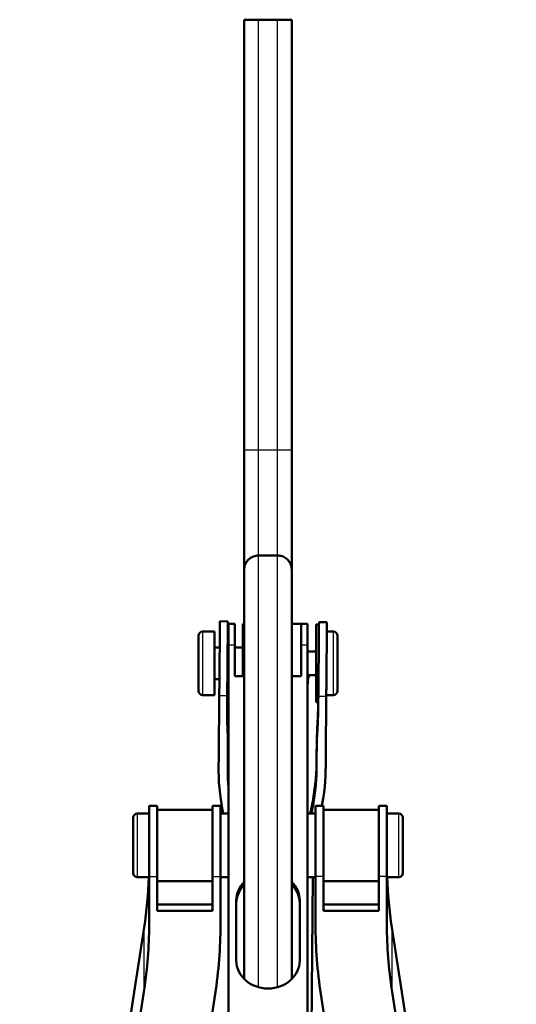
# Model space of a CAD drawing. Header units: millimetres. Extents: x 247 to 1050, y 34 to 1073.
# Tile 58 of 58: x 304 to 367, y 949 to 1073. Entities that reach past the tile are written whole.
import ezdxf

# ---------------------------------------------------------------- set-up
doc = ezdxf.new("R2010")
doc.units = ezdxf.units.MM
doc.header["$LTSCALE"] = 0.75
doc.layers.add('Visible', color=7, linetype='Continuous', lineweight=50)
doc.layers.add('Visible Narrow', color=7, linetype='Continuous', lineweight=25)

msp = doc.modelspace()

# ---------------------------------------------------------------- linework, layer by layer
at = {"layer": 'Visible', "extrusion": (-1.22465e-16, -1, 2.96673e-13)}
for p, q in [((332.18, 1018.67, -258.82), (332.18, 1072.97, -258.82)), ((336.38, 1072.97, -257.02), (333.98, 1072.97, -257.02)), ((338.18, 1018.67, -258.82), (338.18, 1072.97, -258.82)), ((333.98, 1005.39, 56.52), (336.38, 1005.39, 56.52)), ((330.11, 997.08, 62.28), (329.11, 997.09, 62.28)), ((330.18, 996.69, 62.28), (330.11, 996.69, 62.28)), ((330.18, 996.79, 62.28), (330.98, 996.79, 62.28)), ((332.18, 996.79, 61.43), (331.99, 996.79, 61.43)), ((339.38, 996.79, 61.43), (338.18, 996.79, 61.43)), ((339.38, 996.79, 62.28), (340.18, 996.79, 62.28)), ((341.61, 996.69, 61.43), (341.24, 996.69, 61.43)), ((342.61, 996.97, 62.28), (341.61, 996.98, 62.28)), ((328.43, 995.79, 62.28), (326.93, 995.79, 62.28)), ((342.6, 995.79, 61.43), (343.43, 995.79, 61.43)), ((329.08, 993.79, 62.28), (328.43, 993.79, 62.28)), ((330.18, 807.57, 165.9), (330.18, 994.13, 66.7)), ((330.98, 990.16, 68.81), (330.98, 994.13, 66.7)), ((331.99, 993.79, 62.28), (330.98, 993.79, 62.28)), ((339.38, 994.13, 66.7), (339.38, 990.16, 68.81)), ((340.18, 807.57, 165.9), (340.18, 994.13, 66.7)), ((340.18, 993.29, 61.43), (341.24, 993.29, 61.43)), ((329.05, 989.79, 62.28), (328.43, 989.79, 62.28)), ((332.18, 990.16, 68.81), (330.98, 990.16, 68.81)), ((339.38, 990.16, 68.81), (338.18, 990.16, 68.81)), ((340.18, 990.29, 61.43), (341.24, 990.29, 61.43)), ((328.43, 987.79, 62.28), (326.93, 987.79, 62.28)), ((342.53, 987.79, 61.43), (343.43, 987.79, 61.43)), ((330.18, 986.89, 62.28), (330.03, 986.89, 62.28)), ((341.5, 986.89, 61.43), (341.24, 986.89, 61.43)), ((330.12, 980.39, 56.16), (330.12, 981.17, 55.55)), ((341.31, 980.29, 56.16), (341.32, 981.08, 55.55)), ((320.18, 973.83, 74.49), (321.18, 973.83, 74.49)), ((328.18, 973.83, 74.49), (329.18, 973.83, 74.49)), ((342.18, 973.83, 74.49), (341.18, 973.83, 74.49)), ((350.18, 973.83, 74.49), (349.18, 973.83, 74.49)), ((320.18, 972.83, 74.49), (318.68, 972.83, 74.49)), ((328.18, 973.33, 74.49), (321.18, 973.33, 74.49)), ((329.18, 972.83, 74.49), (330.18, 972.83, 74.49)), ((341.18, 972.83, 74.49), (340.18, 972.83, 74.49)), ((349.18, 973.33, 74.49), (342.18, 973.33, 74.49)), ((351.68, 972.83, 74.49), (350.18, 972.83, 74.49)), ((320.18, 964.83, 74.49), (318.68, 964.83, 74.49)), ((320.18, 964.89, 77.57), (320.18, 958.8, 69.77)), ((321.18, 964.89, 77.57), (321.18, 960.58, 72.05)), ((328.18, 964.33, 74.49), (321.18, 964.33, 74.49)), ((328.18, 964.89, 77.57), (328.18, 960.58, 72.05)), ((329.18, 958.8, 69.77), (329.18, 964.89, 77.57)), ((329.18, 964.83, 74.49), (330.18, 964.83, 74.49)), ((340.83, 964.83, 36.37), (340.18, 890.16, -59.2)), ((341.18, 964.83, 74.49), (340.18, 964.83, 74.49)), ((341.18, 958.8, 69.77), (341.18, 964.89, 77.57)), ((342.18, 964.89, 77.57), (342.18, 960.58, 72.05)), ((349.18, 964.33, 74.49), (342.18, 964.33, 74.49)), ((349.18, 964.89, 77.57), (349.18, 960.58, 72.05)), ((350.18, 964.89, 77.57), (350.18, 958.8, 69.77)), ((351.68, 964.83, 74.49), (350.18, 964.83, 74.49)), ((321.18, 961.37, 71.44), (328.18, 961.37, 71.44)), ((328.15, 961.37, 58.44), (328.18, 961.54, 58.67)), ((331.18, 954.31, 87.87), (331.18, 961.91, 83.83)), ((339.18, 961.91, 83.83), (339.18, 954.31, 87.87)), ((342.2, 961.37, 58.44), (342.18, 961.54, 58.67)), ((349.18, 961.37, 71.44), (342.18, 961.37, 71.44)), ((328.18, 960.58, 72.05), (321.18, 960.58, 72.05)), ((342.18, 960.58, 72.05), (349.18, 960.58, 72.05)), ((319.55, 958.47, 53.11), (303.85, 856.73, -77.12)), ((350.81, 958.47, 53.11), (366.51, 856.73, -77.12)), ((319.55, 950.59, 59.27), (303.85, 848.85, -70.96)), ((312.81, 848.32, -71.63), (328.51, 950.07, 58.6)), ((357.55, 848.32, -71.63), (341.85, 950.07, 58.6)), ((350.81, 950.59, 59.27), (366.51, 848.85, -70.96))]:
    msp.add_line(p, q, dxfattribs=at)
for centre, start, end in [((333.98, -258.82, -1072.97), 90, 180), ((336.38, -258.82, -1072.97), 0, 90)]:
    msp.add_arc(centre, 1.8, start, end, dxfattribs=at)
at = {"layer": 'Visible', "extrusion": (-0.999962, 0.008727, -3.86829e-15)}
msp.add_arc((-994.68, 62.28, -320.4), 5.25, 38, 180, dxfattribs=at)
at = {"layer": 'Visible', "extrusion": (-0.999962, 0.008727, -1.85427e-15)}
msp.add_arc((-994.68, 62.28, -321.4), 5.25, 73.9506, 180, dxfattribs=at)
at = {"layer": 'Visible', "extrusion": (-1, 1.22465e-16, 0)}
for centre, radius, start in [((-991.79, 62.28, -330.18), 5, 118), ((-991.79, 62.28, -340.18), 5, 118), ((-991.79, 62.28, -326.43), 3.5, 0), ((-968.83, 74.49, -318.18), 3.5, 0)]:
    msp.add_arc(centre, radius, start, 180, dxfattribs=at)
at = {"layer": 'Visible', "extrusion": (-1, -1.81187e-16, -3.41508e-16)}
msp.add_arc((-991.79, 62.28, -330.98), 5, 118, 180, dxfattribs=at)
at = {"layer": 'Visible', "extrusion": (1, -1.22465e-16, 0)}
for centre, radius, end in [((991.79, 61.43, 331.99), 5, 108.9766), ((991.79, 61.43, 341.24), 4.9, 180), ((991.79, 62.28, 328.43), 4, 180), ((991.79, 61.43, 343.93), 3.5, 180), ((968.83, 74.49, 320.18), 5, 142), ((968.83, 74.49, 321.18), 5, 142)]:
    msp.add_arc(centre, radius, 0, end, dxfattribs=at)
at = {"layer": 'Visible', "extrusion": (1, 2.10602e-16, 2.92553e-16)}
msp.add_arc((991.79, 62.28, 339.38), 5, 0, 62, dxfattribs=at)
at = {"layer": 'Visible', "extrusion": (0.999962, -0.008727, 2.67171e-15)}
msp.add_arc((994.68, 62.28, 332.9), 5.25, 0, 106.0494, dxfattribs=at)
at = {"layer": 'Visible', "extrusion": (0.999962, -0.008727, 2.8221e-15)}
msp.add_arc((994.68, 62.28, 333.9), 5.25, 0, 142, dxfattribs=at)
at = {"layer": 'Visible', "extrusion": (-3.6332e-29, -2.96673e-13, -1)}
for centre, start, end in [((-326.93, 995.29, -62.28), 0, 90), ((-343.43, 995.29, -61.43), 90, 180), ((-326.93, 988.29, -62.28), 270, 0), ((-343.43, 988.29, -61.43), 180, 270), ((-318.68, 972.33, -74.49), 0, 90), ((-351.68, 972.33, -74.49), 90, 180), ((-318.68, 965.33, -74.49), 270, 0), ((-351.68, 965.33, -74.49), 180, 270)]:
    msp.add_arc(centre, 0.5, start, end, dxfattribs=at)
at = {"layer": 'Visible', "extrusion": (0.999962, -0.008727, -1.12945e-15)}
msp.add_arc((994.62, 62.28, 320.4), 2, 152.4748, 180, dxfattribs=at)
at = {"layer": 'Visible', "extrusion": (0.999962, -0.008727, 6.05361e-15)}
msp.add_arc((994.68, 62.28, 321.4), 5.25, 106.0494, 142, dxfattribs=at)
at = {"layer": 'Visible', "extrusion": (-0.999962, 0.008727, 5.04646e-15)}
msp.add_arc((-994.68, 62.28, -332.9), 5.25, 38, 73.9506, dxfattribs=at)
at = {"layer": 'Visible', "extrusion": (-1, 5.0174e-17, -9.25278e-17)}
msp.add_arc((-968.83, 74.49, -328.18), 5, 38, 180, dxfattribs=at)
at = {"layer": 'Visible', "extrusion": (1, -1.22465e-16, 1.93876e-16)}
msp.add_arc((968.83, 74.49, 329.18), 5, 0, 142, dxfattribs=at)
at = {"layer": 'Visible', "extrusion": (-1, -4.40986e-16, 1.36142e-19)}
msp.add_arc((-968.83, 74.49, -341.18), 5, 38, 180, dxfattribs=at)
at = {"layer": 'Visible', "extrusion": (1, 3.21625e-16, -3.54927e-17)}
msp.add_arc((968.83, 74.49, 342.18), 5, 0, 142, dxfattribs=at)
at = {"layer": 'Visible', "extrusion": (-1, -3.21625e-16, 1.52912e-16)}
for centre in [(-968.83, 74.49, -349.18), (-968.83, 74.49, -350.18)]:
    msp.add_arc(centre, 5, 38, 180, dxfattribs=at)
at = {"layer": 'Visible', "extrusion": (-0.006877, -0.787981, 0.615661)}
msp.add_arc((327.15, 636.96, -741.22), 4.94, 351.0396, 353.7975, dxfattribs=at)
at = {"layer": 'Visible', "extrusion": (1, 5.11948e-16, -1.88213e-28)}
msp.add_arc((968.83, 74.49, 352.18), 3.5, 0, 180, dxfattribs=at)
at = {"layer": 'Visible', "extrusion": (-7.93109e-14, -0.788011, 0.615661)}
msp.add_arc((179.18, 645.28, -722.59), 141, 354.5744, 358.7791, dxfattribs=at)
at = {"layer": 'Visible', "extrusion": (-4.39353e-14, -0.469472, -0.882948)}
msp.add_arc((335.18, -809.95, -525.61), 4, 180, 221.4096, dxfattribs=at)
at = {"layer": 'Visible', "extrusion": (9.92127e-14, -0.469472, -0.882948)}
msp.add_arc((335.18, -809.95, -524.81), 4, 180, 221.4096, dxfattribs=at)
at = {"layer": 'Visible', "extrusion": (-1.04141e-13, -0.469472, -0.882948)}
msp.add_arc((335.18, -809.95, -525.61), 4, 318.5904, 360, dxfattribs=at)
at = {"layer": 'Visible', "extrusion": (-9.90894e-14, -0.469472, -0.882948)}
msp.add_arc((335.18, -809.95, -524.81), 4, 318.5904, 360, dxfattribs=at)
at = {"layer": 'Visible', "extrusion": (3.37115e-14, -0.788011, 0.615661)}
msp.add_arc((491.18, 645.28, -722.59), 141, 181.2209, 185.4256, dxfattribs=at)
at = {"layer": 'Visible', "extrusion": (4.75635e-14, 0.788011, -0.615661)}
msp.add_arc((-179.18, 645.28, 712.59), 141, 180, 185.4256, dxfattribs=at)
at = {"layer": 'Visible', "extrusion": (-2.33626e-14, -0.788011, 0.615661)}
msp.add_arc((179.18, 645.28, -712.59), 150, 354.5744, 0, dxfattribs=at)
at = {"layer": 'Visible', "extrusion": (-1.87141e-14, -0.788011, 0.615661)}
msp.add_arc((491.18, 645.28, -712.59), 150, 180, 185.4256, dxfattribs=at)
at = {"layer": 'Visible', "extrusion": (-9.19063e-14, 0.788011, -0.615661)}
msp.add_arc((-491.18, 645.28, 712.59), 141, 354.5744, 0, dxfattribs=at)
at = {"layer": 'Visible', "extrusion": (-1.1572e-14, -0.469472, -0.882948)}
msp.add_arc((335.18, -801.35, -525.61), 4, 360, 180, dxfattribs=at)
at = {"layer": 'Visible'}
for points, knots in [([(332.18, 1003.59, -257.32), (332.18, 1005.28, -257.64), (332.18, 1006.97, -257.92), (332.18, 1011.98, -258.58), (332.18, 1015.33, -258.82), (332.18, 1018.67, -258.82)], [15.617415, 15.617415, 15.617415, 15.617415, 16.131196, 16.131196, 17.133423, 17.133423, 17.133423, 17.133423]), ([(332.18, 1003.59, 56.52), (332.18, 1003.66, 56.52), (332.18, 1003.74, 56.52), (332.2, 1003.88, 56.52), (332.21, 1003.95, 56.52), (332.27, 1004.21, 56.52), (332.35, 1004.39, 56.52), (332.56, 1004.72, 56.52), (332.69, 1004.87, 56.52), (333, 1005.11, 56.52), (333.17, 1005.21, 56.52), (333.55, 1005.35, 56.52), (333.77, 1005.39, 56.52), (333.98, 1005.39, 56.52)], [0, 0, 0, 0, 0.0215306, 0.0215306, 0.0427554, 0.0427554, 0.1012542, 0.1012542, 0.1597746, 0.1597746, 0.2181124, 0.2181124, 0.2815669, 0.2815669, 0.2815669, 0.2815669]), ([(336.38, 1005.39, 56.52), (336.57, 1005.39, 56.52), (336.77, 1005.36, 56.52), (337.14, 1005.24, 56.52), (337.31, 1005.14, 56.52), (337.62, 1004.91, 56.52), (337.76, 1004.76, 56.52), (337.98, 1004.44, 56.52), (338.06, 1004.26, 56.52), (338.13, 1003.99, 56.52), (338.15, 1003.91, 56.52), (338.17, 1003.75, 56.52), (338.18, 1003.67, 56.52), (338.18, 1003.59, 56.52)], [0, 0, 0, 0, 0.058191, 0.058191, 0.1167271, 0.1167271, 0.1752415, 0.1752415, 0.2337419, 0.2337419, 0.2574713, 0.2574713, 0.2816309, 0.2816309, 0.2816309, 0.2816309]), ([(332.18, 951.98, 84.99), (332.18, 952.46, 85.03), (332.18, 952.94, 85.1), (332.18, 955.13, 85.47), (332.18, 956.81, 85.93), (332.18, 963.56, 87.71), (332.18, 968.86, 88.6), (332.18, 976.85, 88.21), (332.18, 979.61, 87.77), (332.18, 984.04, 86.45), (332.18, 985.79, 85.75), (332.18, 990.22, 83.41), (332.18, 992.75, 81.4), (332.18, 996.81, 76.91), (332.18, 998.46, 74.46), (332.18, 1001.42, 68.65), (332.18, 1002.59, 65.14), (332.18, 1003.31, 60.74), (332.18, 1003.41, 59.9), (332.18, 1003.56, 58.21), (332.18, 1003.56, 57.37), (332.18, 1003.59, 56.52)], [1.394564, 1.394564, 1.394564, 1.394564, 1.539624, 1.539624, 2.060424, 2.060424, 3.633709, 3.633709, 4.460395, 4.460395, 5.020988, 5.020988, 5.962822, 5.962822, 6.835048, 6.835048, 7.919234, 7.919234, 8.172051, 8.172051, 8.426518, 8.426518, 8.426518, 8.426518]), ([(338.18, 1003.59, 56.52), (338.18, 1003.52, 57.71), (338.18, 1003.52, 58.91), (338.18, 1003.24, 61.27), (338.18, 1003.04, 62.43), (338.18, 1002.01, 66.99), (338.18, 1000.71, 70.31), (338.18, 997.56, 75.83), (338.18, 995.81, 78.18), (338.18, 991.38, 82.59), (338.18, 988.47, 84.54), (338.18, 983.3, 86.75), (338.18, 981.11, 87.38), (338.18, 973.78, 88.73), (338.18, 968.39, 88.5), (338.18, 960.6, 86.99), (338.18, 957.99, 86.18), (338.18, 954.22, 85.31), (338.18, 953.1, 85.09), (338.18, 951.98, 84.99)], [0, 0, 0, 0, 0.358394, 0.358394, 0.712444, 0.712444, 1.759072, 1.759072, 2.621437, 2.621437, 3.634534, 3.634534, 4.30965, 4.30965, 5.871276, 5.871276, 6.690283, 6.690283, 7.030152, 7.030152, 7.030152, 7.030152]), ([(342.52, 987.79, 61.43), (342.52, 987.79, 61.61), (342.53, 987.8, 61.79), (342.53, 987.87, 62.35), (342.53, 987.98, 62.72), (342.53, 988.21, 63.24), (342.53, 988.31, 63.42), (342.54, 988.49, 63.71), (342.54, 988.58, 63.83), (342.54, 988.78, 64.08), (342.54, 988.89, 64.2), (342.54, 989.18, 64.48), (342.54, 989.37, 64.63), (342.55, 989.99, 65.04), (342.55, 990.47, 65.24), (342.56, 991.47, 65.45), (342.57, 991.99, 65.46), (342.58, 993.02, 65.27), (342.58, 993.52, 65.07), (342.59, 994.39, 64.51), (342.59, 994.76, 64.16), (342.6, 995.32, 63.36), (342.6, 995.53, 62.93), (342.6, 995.65, 62.47), (342.6, 995.74, 62.13), (342.6, 995.79, 61.78), (342.6, 995.79, 61.43)], [-1.086622, -1.086622, -1.086622, -1.086622, -1.039704, -1.039704, -0.939305, -0.939305, -0.887064, -0.887064, -0.845816, -0.845816, -0.801336, -0.801336, -0.734694, -0.734694, -0.591108, -0.591108, -0.443098, -0.443098, -0.289803, -0.289803, -0.141104, -0.141104, 0, 0, 0, 0.105789, 0.105789, 0.105789, 0.105789]), ([(329.53, 972.83, 46.48), (329.5, 972.97, 46.66), (329.48, 973.11, 46.85), (328.89, 976.53, 51.22), (328.94, 977.26, 52.15), (328.98, 982.42, 58.75), (329.01, 985.06, 62.13), (329.03, 987.71, 65.52)], [-2.567175, -2.567175, -2.567175, -2.567175, -2.513568, -2.513568, -1.287501, -1.287501, -0.000001, -0.000001, -0.000001, -0.000001]), ([(330.1, 978, 53.11), (330.1, 978.24, 53.42), (330.1, 978.49, 53.73), (330.11, 978.97, 54.35), (330.11, 979.21, 54.65), (330.11, 979.93, 55.58), (330.12, 980.42, 56.2), (330.13, 981.87, 58.06), (330.09, 982.83, 59.29), (330.04, 984.28, 61.15), (330.03, 984.76, 61.76), (330.01, 985.73, 63), (330.02, 986.21, 63.62), (330.02, 987.03, 64.66), (330.03, 987.36, 65.09), (330.03, 987.7, 65.52)], [0, 0, 0, 0, 0.0625, 0.0625, 0.125, 0.125, 0.25, 0.25, 0.5, 0.5, 0.625, 0.625, 0.75, 0.75, 0.8362867, 0.8362867, 0.8362867, 0.8362867]), ([(330.02, 986.93, 62.91), (330.02, 986.98, 63.34), (330.02, 987.1, 63.77), (330.03, 987.34, 64.36), (330.03, 987.43, 64.53), (330.03, 987.58, 64.8), (330.03, 987.64, 64.89), (330.03, 987.7, 64.98)], [0.0000462, 0.0000462, 0.0000462, 0.0000462, 0.1326535, 0.1326535, 0.1904324, 0.1904324, 0.2238855, 0.2238855, 0.2238855, 0.2238855]), ([(341.53, 987.6, 65.52), (341.52, 987.26, 65.09), (341.52, 986.93, 64.66), (341.51, 986.11, 63.62), (341.51, 985.63, 63), (341.47, 984.66, 61.76), (341.45, 984.18, 61.15), (341.38, 982.73, 59.29), (341.33, 981.77, 58.06), (341.31, 980.32, 56.2), (341.31, 979.84, 55.58), (341.3, 979.11, 54.65), (341.3, 978.87, 54.35), (341.29, 978.39, 53.73), (341.29, 978.15, 53.42), (341.29, 977.9, 53.11)], [0.1637145, 0.1637145, 0.1637145, 0.1637145, 0.25, 0.25, 0.375, 0.375, 0.5, 0.5, 0.75, 0.75, 0.875, 0.875, 0.9375, 0.9375, 1, 1, 1, 1]), ([(342.53, 987.59, 65.52), (342.5, 984.95, 62.13), (342.48, 982.3, 58.75), (342.44, 977.33, 52.39), (342.47, 976.53, 51.37), (341.98, 973.83, 47.9)], [-1.0387553, -1.0387553, -1.0387553, -1.0387553, -0.6456005, -0.6456005, -0.2987232, -0.2987232, -0.2987232, -0.2987232]), ([(330.12, 981.17, 55.55), (330.13, 981.35, 55.76), (330.13, 981.52, 55.98), (330.13, 982.65, 57.44), (330.1, 983.62, 58.68), (330.05, 985.07, 60.53), (330.04, 985.55, 61.15), (330.02, 986.33, 62.15), (330.02, 986.63, 62.53), (330.02, 986.93, 62.91)], [0.1844563, 0.1844563, 0.1844563, 0.1844563, 0.2241864, 0.2241864, 0.4483727, 0.4483727, 0.5604659, 0.5604659, 0.6293134, 0.6293134, 0.6293134, 0.6293134]), ([(341.52, 987.11, 63.26), (341.52, 986.72, 62.76), (341.51, 986.33, 62.27), (341.48, 985.45, 61.15), (341.46, 984.97, 60.53), (341.39, 983.52, 58.68), (341.33, 982.56, 57.44), (341.32, 981.42, 55.98), (341.32, 981.25, 55.76), (341.32, 981.08, 55.55)], [0.3490157, 0.3490157, 0.3490157, 0.3490157, 0.4395345, 0.4395345, 0.5516276, 0.5516276, 0.7758138, 0.7758138, 0.8155437, 0.8155437, 0.8155437, 0.8155437]), ([(341.52, 987.11, 62.88), (341.52, 987.02, 62.61), (341.52, 986.96, 62.34), (341.51, 986.9, 61.85), (341.51, 986.89, 61.64), (341.5, 986.89, 61.43)], [0.0875515, 0.0875515, 0.0875515, 0.0875515, 0.1716588, 0.1716588, 0.2350283, 0.2350283, 0.2350283, 0.2350283]), ([(330.18, 977.2, 50.46), (330.17, 977.32, 50.61), (330.16, 977.44, 50.76), (330.12, 977.97, 51.44), (330.1, 978.38, 51.97), (330.1, 978.79, 52.49)], [0.7233049, 0.7233049, 0.7233049, 0.7233049, 0.7847126, 0.7847126, 1, 1, 1, 1]), ([(341.3, 978.69, 52.49), (341.29, 978.28, 51.97), (341.26, 977.87, 51.44), (341.19, 977.05, 50.39), (341.15, 976.64, 49.86), (340.99, 975.41, 48.28), (340.85, 974.59, 47.23), (340.66, 973.5, 45.84), (340.61, 973.24, 45.51), (340.56, 972.97, 45.17)], [0, 0, 0, 0, 0.215258, 0.215258, 0.430516, 0.430516, 0.861032, 0.861032, 1, 1, 1, 1]), ([(330.18, 976.33, 50.97), (330.16, 976.48, 51.16), (330.15, 976.62, 51.34), (330.11, 977.18, 52.05), (330.1, 977.59, 52.58), (330.1, 978, 53.11)], [0.8312207, 0.8312207, 0.8312207, 0.8312207, 0.875, 0.875, 1, 1, 1, 1]), ([(341.29, 977.9, 53.11), (341.28, 977.49, 52.58), (341.26, 977.08, 52.05), (341.19, 976.26, 51), (341.14, 975.85, 50.48), (340.98, 974.62, 48.9), (340.84, 973.8, 47.85), (340.69, 972.93, 46.73), (340.68, 972.88, 46.67), (340.67, 972.83, 46.61)], [0, 0, 0, 0, 0.125, 0.125, 0.25, 0.25, 0.5, 0.5, 0.5152427, 0.5152427, 0.5152427, 0.5152427])]:
    msp.add_open_spline(points, degree=3, knots=knots, dxfattribs=at)
for points in [[(338.18, 1018.67, -258.82), (338.18, 1013.62, -258.82), (338.18, 1008.57, -258.27), (338.18, 1003.59, -257.32)], [(340.38, 990.29, 53.52), (340.26, 989.95, 53.08), (340.21, 989.63, 52.67), (340.19, 989.19, 52.1)], [(330.18, 988.37, 58.78), (330.18, 988.37, 58.78), (330.18, 988.37, 58.78), (330.18, 988.37, 58.78)], [(341.53, 987.44, 63.69), (341.53, 987.42, 63.65), (341.53, 987.4, 63.62), (341.53, 987.38, 63.58)], [(330.02, 986.9, 62.69), (330.02, 986.89, 62.55), (330.03, 986.89, 62.42), (330.03, 986.89, 62.28)], [(330.1, 978.79, 52.49), (330.1, 978.81, 52.51), (330.1, 978.82, 52.53), (330.1, 978.84, 52.55)], [(341.3, 978.74, 52.55), (341.3, 978.72, 52.53), (341.3, 978.71, 52.51), (341.3, 978.69, 52.49)]]:
    msp.add_open_spline(points, degree=3, dxfattribs=at)
at = {"layer": 'Visible Narrow', "extrusion": (-1.22465e-16, -1, 2.96673e-13)}
for p, q in [((333.98, 1018.67, -257.02), (333.98, 1072.97, -257.02)), ((336.38, 1018.67, -257.02), (336.38, 1072.97, -257.02)), ((336.38, 1018.67, -257.02), (333.98, 1018.67, -257.02)), ((330.18, 994.13, 66.7), (330.98, 994.13, 66.7)), ((339.38, 994.13, 66.7), (340.18, 994.13, 66.7)), ((330.03, 987.7, 65.52), (329.03, 987.71, 65.52)), ((342.53, 987.59, 65.52), (341.53, 987.6, 65.52)), ((330.1, 978, 53.11), (330.1, 978.79, 52.49)), ((341.29, 977.9, 53.11), (341.3, 978.69, 52.49)), ((340.56, 972.83, 45.28), (340.56, 972.97, 45.17)), ((320.18, 964.89, 77.57), (321.18, 964.89, 77.57)), ((328.18, 964.89, 77.57), (329.18, 964.89, 77.57)), ((342.18, 964.89, 77.57), (341.18, 964.89, 77.57)), ((350.18, 964.89, 77.57), (349.18, 964.89, 77.57)), ((319.55, 950.59, 59.27), (319.55, 958.47, 53.11)), ((350.81, 958.47, 53.11), (350.81, 950.59, 59.27))]:
    msp.add_line(p, q, dxfattribs=at)
for centre, start, end in [((333.98, -258.82, -1018.67), 90, 180), ((336.38, -258.82, -1018.67), 0, 90)]:
    msp.add_arc(centre, 1.8, start, end, dxfattribs=at)
at = {"layer": 'Visible Narrow', "extrusion": (1, -1.22465e-16, 0)}
for centre in [(991.79, 62.28, 326.93), (968.83, 74.49, 318.68)]:
    msp.add_arc(centre, 4, 0, 180, dxfattribs=at)
at = {"layer": 'Visible Narrow', "extrusion": (-1, 1.22465e-16, 0)}
msp.add_arc((-991.79, 61.43, -343.43), 4, 0, 180, dxfattribs=at)
at = {"layer": 'Visible Narrow', "extrusion": (-1, -9.87758e-16, 3.29373e-28)}
msp.add_arc((-968.83, 74.49, -351.68), 4, 0, 180, dxfattribs=at)
at = {"layer": 'Visible Narrow'}
for points in [[(333.98, 1005.39, -255.82), (333.98, 1009.9, -256.61), (333.98, 1014.33, -257.03), (333.98, 1018.67, -257.02)], [(336.38, 1005.39, -255.82), (336.38, 1009.9, -256.61), (336.38, 1014.33, -257.03), (336.38, 1018.67, -257.02)], [(341.53, 987.38, 63.62), (341.53, 987.29, 63.5), (341.52, 987.2, 63.38), (341.52, 987.11, 63.26)], [(341.53, 987.44, 63.69), (341.53, 987.42, 63.67), (341.53, 987.4, 63.64), (341.53, 987.38, 63.62)]]:
    msp.add_open_spline(points, degree=3, dxfattribs=at)
for points in [[(333.98, 950.94, 86.72), (333.98, 951.31, 86.73), (333.98, 952.66, 86.83), (333.98, 955.4, 87.39), (333.98, 958.5, 88.25), (333.98, 962.46, 89.24), (333.98, 967.92, 90.18), (333.98, 975.36, 90.33), (333.98, 982.46, 89.05), (333.98, 988.1, 86.75), (333.98, 991.39, 84.63), (333.98, 994.46, 82.16), (333.98, 997.51, 79.01), (333.98, 1001.29, 73.36), (333.98, 1004.22, 66.38), (333.98, 1005.3, 60.4), (333.98, 1005.39, 57.12), (333.98, 1005.39, 56.52)], [(336.38, 950.94, 86.72), (336.38, 951.31, 86.73), (336.38, 952.66, 86.83), (336.38, 955.4, 87.39), (336.38, 958.5, 88.25), (336.38, 962.46, 89.24), (336.38, 967.92, 90.18), (336.38, 975.36, 90.33), (336.38, 982.46, 89.05), (336.38, 988.1, 86.75), (336.38, 991.39, 84.63), (336.38, 994.46, 82.16), (336.38, 997.51, 79.01), (336.38, 1001.29, 73.36), (336.38, 1004.22, 66.38), (336.38, 1005.3, 60.4), (336.38, 1005.39, 57.12), (336.38, 1005.39, 56.52)]]:
    msp.add_open_spline(points, degree=3, knots=[0.0846927, 0.0846927, 0.0846927, 0.0846927, 0.09375, 0.1171875, 0.140625, 0.150941, 0.1875, 0.234375, 0.28125, 0.3164063, 0.3449441, 0.3515625, 0.3867188, 0.421875, 0.46875, 0.515625, 0.5260794, 0.5260794, 0.5260794, 0.5260794], dxfattribs=at)

doc.saveas('drawing.dxf')
